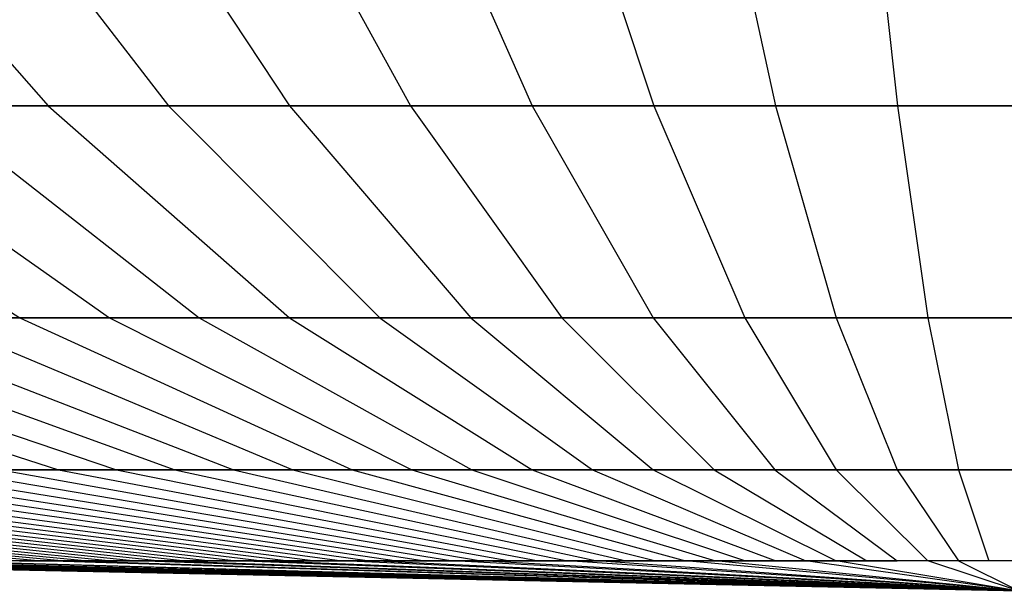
# Model space of a CAD drawing. Extents: x -125 to 125, y -143 to 0.
# Tile 59 of 241: x -1.729 to -0.026, y -142.877 to -141.887. Entities that reach past the tile are written whole.
import ezdxf

# ---------------------------------------------------------------- set-up
doc = ezdxf.new("R2010")
doc.units = 0
doc.header["$LTSCALE"] = 25.4
doc.layers.get('0').update_dxf_attribs({"linetype": 'CONTINUOUS'})

# ---------------------------------------------------------------- blocks, each defined once
blk = doc.blocks.new('NL2500026672_STL')
at = {"color": 0}
for p, q in [((-2.0944, -141.5653, -12.2987), (-1.6799, -142.0363, -9.8649)), ((-2.0944, -141.5653, -12.2987), (-1.6799, -142.0363, -9.8649)), ((-1.8346, -141.5653, 12.3401), (-1.4716, -142.0363, 9.8982)), ((-1.8346, -141.5653, 12.3401), (-1.4716, -142.0363, 9.8982)), ((-1.5741, -141.5653, -12.376), (-1.2626, -142.0363, -9.927)), ((-1.5741, -141.5653, -12.376), (-1.2626, -142.0363, -9.927)), ((-1.3128, -141.5653, 12.4065), (-1.053, -142.0363, 9.9514)), ((-1.3128, -141.5653, 12.4065), (-1.053, -142.0363, 9.9514)), ((-1.0509, -141.5653, -12.4314), (-0.843, -142.0363, -9.9714)), ((-1.0509, -141.5653, -12.4314), (-0.843, -142.0363, -9.9714)), ((-0.7886, -141.5653, 12.4508), (-0.6326, -142.0363, 9.987)), ((-0.7886, -141.5653, 12.4508), (-0.6326, -142.0363, 9.987)), ((-0.5259, -141.5653, -12.4647), (-0.4219, -142.0363, -9.9981)), ((-0.5259, -141.5653, -12.4647), (-0.4219, -142.0363, -9.9981)), ((-0.263, -141.5653, 12.473), (-0.211, -142.0363, 10.0047)), ((-0.263, -141.5653, 12.473), (-0.211, -142.0363, 10.0047)), ((-2.3002, -142.0363, 9.739), (-1.7287, -142.4035, 7.3193)), ((-2.3002, -142.0363, 9.739), (-1.7287, -142.4035, 7.3193)), ((-1.6799, -142.0363, -9.8649), (-2.0943, -142.0363, -9.7854)), ((-2.0943, -142.0363, -9.7854), (-1.574, -142.4035, -7.3541)), ((-1.6799, -142.0363, -9.8649), (-2.0943, -142.0363, -9.7854)), ((-2.0943, -142.0363, -9.7854), (-1.574, -142.4035, -7.3541)), ((-1.8876, -142.0363, 9.8273), (-1.4716, -142.0363, 9.8982)), ((-1.8876, -142.0363, 9.8273), (-1.4716, -142.0363, 9.8982)), ((-1.8876, -142.0363, 9.8273), (-1.4186, -142.4035, 7.3856)), ((-1.8876, -142.0363, 9.8273), (-1.4186, -142.4035, 7.3856)), ((-1.2626, -142.0363, -9.927), (-1.6799, -142.0363, -9.8649)), ((-1.6799, -142.0363, -9.8649), (-1.2625, -142.4035, -7.4139)), ((-1.2626, -142.0363, -9.927), (-1.6799, -142.0363, -9.8649)), ((-1.6799, -142.0363, -9.8649), (-1.2625, -142.4035, -7.4139)), ((-1.4716, -142.0363, 9.8982), (-1.053, -142.0363, 9.9514)), ((-1.4716, -142.0363, 9.8982), (-1.053, -142.0363, 9.9514)), ((-1.4716, -142.0363, 9.8982), (-1.106, -142.4035, 7.4389)), ((-1.4716, -142.0363, 9.8982), (-1.106, -142.4035, 7.4389)), ((-0.843, -142.0363, -9.9714), (-1.2626, -142.0363, -9.927)), ((-1.2626, -142.0363, -9.927), (-0.9489, -142.4035, -7.4605)), ((-0.843, -142.0363, -9.9714), (-1.2626, -142.0363, -9.927)), ((-1.2626, -142.0363, -9.927), (-0.9489, -142.4035, -7.4605)), ((-1.053, -142.0363, 9.9514), (-0.6326, -142.0363, 9.987)), ((-1.053, -142.0363, 9.9514), (-0.6326, -142.0363, 9.987)), ((-1.053, -142.0363, 9.9514), (-0.7914, -142.4035, 7.4789)), ((-1.053, -142.0363, 9.9514), (-0.7914, -142.4035, 7.4789)), ((-0.4219, -142.0363, -9.9981), (-0.843, -142.0363, -9.9714)), ((-0.843, -142.0363, -9.9714), (-0.6335, -142.4035, -7.4939)), ((-0.4219, -142.0363, -9.9981), (-0.843, -142.0363, -9.9714)), ((-0.843, -142.0363, -9.9714), (-0.6335, -142.4035, -7.4939)), ((-0.6326, -142.0363, 9.987), (-0.211, -142.0363, 10.0047)), ((-0.6326, -142.0363, 9.987), (-0.211, -142.0363, 10.0047)), ((-0.6326, -142.0363, 9.987), (-0.4754, -142.4035, 7.5056)), ((-0.6326, -142.0363, 9.987), (-0.4754, -142.4035, 7.5056)), ((-0.4219, -142.0363, -9.9981), (-0.317, -142.4035, -7.5139)), ((0, -142.0363, -10.007), (-0.4219, -142.0363, -9.9981)), ((0, -142.0363, -10.007), (-0.4219, -142.0363, -9.9981)), ((-0.4219, -142.0363, -9.9981), (-0.317, -142.4035, -7.5139)), ((-0.211, -142.0363, 10.0047), (0.211, -142.0363, 10.0047)), ((-0.211, -142.0363, 10.0047), (0.211, -142.0363, 10.0047)), ((-0.211, -142.0363, 10.0047), (-0.1586, -142.4035, 7.519)), ((-0.211, -142.0363, 10.0047), (-0.1586, -142.4035, 7.519)), ((-2.4893, -142.4035, -7.0967), (-1.6619, -142.6662, -4.7381)), ((-2.4893, -142.4035, -7.0967), (-1.6619, -142.6662, -4.7381)), ((-2.3391, -142.4035, 7.1476), (-1.5617, -142.6662, 4.7721)), ((-2.3391, -142.4035, 7.1476), (-1.5617, -142.6662, 4.7721)), ((-2.1879, -142.4035, -7.1954), (-1.4607, -142.6662, -4.8039)), ((-2.1879, -142.4035, -7.1954), (-1.4607, -142.6662, -4.8039)), ((-2.0357, -142.4035, 7.2399), (-1.7287, -142.4035, 7.3193)), ((-2.0357, -142.4035, 7.2399), (-1.7287, -142.4035, 7.3193)), ((-2.0357, -142.4035, 7.2399), (-1.3591, -142.6662, 4.8337)), ((-2.0357, -142.4035, 7.2399), (-1.3591, -142.6662, 4.8337)), ((-1.574, -142.4035, -7.3541), (-1.8826, -142.4035, -7.2812)), ((-1.8826, -142.4035, -7.2812), (-1.2569, -142.6662, -4.8612)), ((-1.574, -142.4035, -7.3541), (-1.8826, -142.4035, -7.2812)), ((-1.8826, -142.4035, -7.2812), (-1.2569, -142.6662, -4.8612)), ((-1.7287, -142.4035, 7.3193), (-1.4186, -142.4035, 7.3856)), ((-1.7287, -142.4035, 7.3193), (-1.4186, -142.4035, 7.3856)), ((-1.7287, -142.4035, 7.3193), (-1.1541, -142.6662, 4.8867)), ((-1.7287, -142.4035, 7.3193), (-1.1541, -142.6662, 4.8867)), ((-1.2625, -142.4035, -7.4139), (-1.574, -142.4035, -7.3541)), ((-1.574, -142.4035, -7.3541), (-1.0508, -142.6662, -4.9099)), ((-1.2625, -142.4035, -7.4139), (-1.574, -142.4035, -7.3541)), ((-1.574, -142.4035, -7.3541), (-1.0508, -142.6662, -4.9099)), ((-1.4186, -142.4035, 7.3856), (-1.106, -142.4035, 7.4389)), ((-1.4186, -142.4035, 7.3856), (-1.106, -142.4035, 7.4389)), ((-1.4186, -142.4035, 7.3856), (-0.9471, -142.6662, 4.931)), ((-1.4186, -142.4035, 7.3856), (-0.9471, -142.6662, 4.931)), ((-0.9489, -142.4035, -7.4605), (-1.2625, -142.4035, -7.4139)), ((-1.2625, -142.4035, -7.4139), (-0.8429, -142.6662, -4.9498)), ((-0.9489, -142.4035, -7.4605), (-1.2625, -142.4035, -7.4139)), ((-1.2625, -142.4035, -7.4139), (-0.8429, -142.6662, -4.9498)), ((-1.106, -142.4035, 7.4389), (-0.7914, -142.4035, 7.4789)), ((-1.106, -142.4035, 7.4389), (-0.7914, -142.4035, 7.4789)), ((-1.106, -142.4035, 7.4389), (-0.7384, -142.6662, 4.9665)), ((-1.106, -142.4035, 7.4389), (-0.7384, -142.6662, 4.9665)), ((-0.6335, -142.4035, -7.4939), (-0.9489, -142.4035, -7.4605)), ((-0.9489, -142.4035, -7.4605), (-0.6335, -142.6662, -4.981)), ((-0.6335, -142.4035, -7.4939), (-0.9489, -142.4035, -7.4605)), ((-0.9489, -142.4035, -7.4605), (-0.6335, -142.6662, -4.981)), ((-0.7914, -142.4035, 7.4789), (-0.4754, -142.4035, 7.5056)), ((-0.7914, -142.4035, 7.4789), (-0.4754, -142.4035, 7.5056)), ((-0.7914, -142.4035, 7.4789), (-0.5284, -142.6662, 4.9932)), ((-0.7914, -142.4035, 7.4789), (-0.5284, -142.6662, 4.9932)), ((-0.317, -142.4035, -7.5139), (-0.6335, -142.4035, -7.4939)), ((-0.6335, -142.4035, -7.4939), (-0.423, -142.6662, -5.0032)), ((-0.317, -142.4035, -7.5139), (-0.6335, -142.4035, -7.4939)), ((-0.6335, -142.4035, -7.4939), (-0.423, -142.6662, -5.0032)), ((-0.4754, -142.4035, 7.5056), (-0.1586, -142.4035, 7.519)), ((-0.4754, -142.4035, 7.5056), (-0.1586, -142.4035, 7.519)), ((-0.4754, -142.4035, 7.5056), (-0.3174, -142.6662, 5.0111)), ((-0.4754, -142.4035, 7.5056), (-0.3174, -142.6662, 5.0111)), ((-0.317, -142.4035, -7.5139), (-0.2117, -142.6662, -5.0166)), ((0, -142.4035, -7.5206), (-0.317, -142.4035, -7.5139)), ((0, -142.4035, -7.5206), (-0.317, -142.4035, -7.5139)), ((-0.317, -142.4035, -7.5139), (-0.2117, -142.6662, -5.0166)), ((-0.1586, -142.4035, 7.519), (0.1586, -142.4035, 7.519)), ((-0.1586, -142.4035, 7.519), (0.1586, -142.4035, 7.519)), ((-0.1586, -142.4035, 7.519), (-0.1059, -142.6662, 5.02)), ((-0.1586, -142.4035, 7.519), (-0.1059, -142.6662, 5.02)), ((-3.3781, -142.6662, 3.7148), (-1.6905, -142.8241, 1.859)), ((-3.3781, -142.6662, 3.7148), (-1.6905, -142.8241, 1.859)), ((-3.299, -142.6662, -3.7852), (-1.651, -142.8241, -1.8943)), ((-3.299, -142.6662, -3.7852), (-1.651, -142.8241, -1.8943)), ((-3.2185, -142.6662, 3.8539), (-1.6107, -142.8241, 1.9287)), ((-3.2185, -142.6662, 3.8539), (-1.6107, -142.8241, 1.9287)), ((-3.1365, -142.6662, -3.9209), (-1.5696, -142.8241, -1.9622)), ((-3.1365, -142.6662, -3.9209), (-1.5696, -142.8241, -1.9622)), ((-3.0531, -142.6662, 3.9862), (-1.5279, -142.8241, 1.9948)), ((-3.0531, -142.6662, 3.9862), (-1.5279, -142.8241, 1.9948)), ((-2.9684, -142.6662, -4.0497), (-1.4855, -142.8241, -2.0266)), ((-2.9684, -142.6662, -4.0497), (-1.4855, -142.8241, -2.0266)), ((-2.8824, -142.6662, 4.1114), (-1.4425, -142.8241, 2.0575)), ((-2.8824, -142.6662, 4.1114), (-1.4425, -142.8241, 2.0575)), ((-2.7951, -142.6662, -4.1712), (-1.3988, -142.8241, -2.0874)), ((-2.7951, -142.6662, -4.1712), (-1.3988, -142.8241, -2.0874)), ((-2.7065, -142.6662, 4.2292), (-1.3544, -142.8241, 2.1165)), ((-2.7065, -142.6662, 4.2292), (-1.3544, -142.8241, 2.1165)), ((-2.6167, -142.6662, -4.2853), (-1.3095, -142.8241, -2.1445)), ((-2.6167, -142.6662, -4.2853), (-1.3095, -142.8241, -2.1445)), ((-2.5258, -142.6662, 4.3395), (-1.264, -142.8241, 2.1717)), ((-2.5258, -142.6662, 4.3395), (-1.264, -142.8241, 2.1717)), ((-2.4338, -142.6662, -4.3918), (-1.2179, -142.8241, -2.1978)), ((-2.4338, -142.6662, -4.3918), (-1.2179, -142.8241, -2.1978)), ((-2.3406, -142.6662, 4.4422), (-1.1713, -142.8241, 2.223)), ((-2.3406, -142.6662, 4.4422), (-1.1713, -142.8241, 2.223)), ((-2.2465, -142.6662, -4.4905), (-1.1242, -142.8241, -2.2472)), ((-2.2465, -142.6662, -4.4905), (-1.1242, -142.8241, -2.2472)), ((-2.1513, -142.6662, 4.5369), (-1.0766, -142.8241, 2.2704)), ((-2.1513, -142.6662, 4.5369), (-1.0766, -142.8241, 2.2704)), ((-2.0552, -142.6662, -4.5812), (-1.0285, -142.8241, -2.2926)), ((-2.0552, -142.6662, -4.5812), (-1.0285, -142.8241, -2.2926)), ((-1.9581, -142.6662, 4.6236), (-0.9799, -142.8241, 2.3138)), ((-1.9581, -142.6662, 4.6236), (-0.9799, -142.8241, 2.3138)), ((-1.6619, -142.6662, -4.7381), (-1.8602, -142.6662, -4.6638)), ((-1.8602, -142.6662, -4.6638), (-0.9309, -142.8241, -2.334)), ((-1.6619, -142.6662, -4.7381), (-1.8602, -142.6662, -4.6638)), ((-1.8602, -142.6662, -4.6638), (-0.9309, -142.8241, -2.334)), ((-1.7615, -142.6662, 4.702), (-1.5617, -142.6662, 4.7721)), ((-1.7615, -142.6662, 4.702), (-1.5617, -142.6662, 4.7721)), ((-1.7615, -142.6662, 4.702), (-0.8815, -142.8241, 2.3531)), ((-1.7615, -142.6662, 4.702), (-0.8815, -142.8241, 2.3531)), ((-1.4607, -142.6662, -4.8039), (-1.6619, -142.6662, -4.7381)), ((-1.6619, -142.6662, -4.7381), (-0.8317, -142.8241, -2.3711)), ((-1.4607, -142.6662, -4.8039), (-1.6619, -142.6662, -4.7381)), ((-1.6619, -142.6662, -4.7381), (-0.8317, -142.8241, -2.3711)), ((-1.5617, -142.6662, 4.7721), (-1.3591, -142.6662, 4.8337)), ((-1.5617, -142.6662, 4.7721), (-1.3591, -142.6662, 4.8337)), ((-1.5617, -142.6662, 4.7721), (-0.7815, -142.8241, 2.3881)), ((-1.5617, -142.6662, 4.7721), (-0.7815, -142.8241, 2.3881)), ((-1.2569, -142.6662, -4.8612), (-1.4607, -142.6662, -4.8039)), ((-1.4607, -142.6662, -4.8039), (-0.731, -142.8241, -2.4041)), ((-1.2569, -142.6662, -4.8612), (-1.4607, -142.6662, -4.8039)), ((-1.4607, -142.6662, -4.8039), (-0.731, -142.8241, -2.4041)), ((-1.3591, -142.6662, 4.8337), (-1.1541, -142.6662, 4.8867)), ((-1.3591, -142.6662, 4.8337), (-1.1541, -142.6662, 4.8867)), ((-1.3591, -142.6662, 4.8337), (-0.6802, -142.8241, 2.419)), ((-1.3591, -142.6662, 4.8337), (-0.6802, -142.8241, 2.419)), ((-1.0508, -142.6662, -4.9099), (-1.2569, -142.6662, -4.8612)), ((-1.2569, -142.6662, -4.8612), (-0.629, -142.8241, -2.4328)), ((-1.0508, -142.6662, -4.9099), (-1.2569, -142.6662, -4.8612)), ((-1.2569, -142.6662, -4.8612), (-0.629, -142.8241, -2.4328)), ((-1.1541, -142.6662, 4.8867), (-0.9471, -142.6662, 4.931)), ((-1.1541, -142.6662, 4.8867), (-0.9471, -142.6662, 4.931)), ((-1.1541, -142.6662, 4.8867), (-0.5776, -142.8241, 2.4455)), ((-1.1541, -142.6662, 4.8867), (-0.5776, -142.8241, 2.4455)), ((-0.8429, -142.6662, -4.9498), (-1.0508, -142.6662, -4.9099)), ((-1.0508, -142.6662, -4.9099), (-0.5259, -142.8241, -2.4571)), ((-0.8429, -142.6662, -4.9498), (-1.0508, -142.6662, -4.9099)), ((-1.0508, -142.6662, -4.9099), (-0.5259, -142.8241, -2.4571)), ((-0.9471, -142.6662, 4.931), (-0.7384, -142.6662, 4.9665)), ((-0.9471, -142.6662, 4.931), (-0.7384, -142.6662, 4.9665)), ((-0.9471, -142.6662, 4.931), (-0.474, -142.8241, 2.4676)), ((-0.9471, -142.6662, 4.931), (-0.474, -142.8241, 2.4676)), ((-0.6335, -142.6662, -4.981), (-0.8429, -142.6662, -4.9498)), ((-0.8429, -142.6662, -4.9498), (-0.4218, -142.8241, -2.4771)), ((-0.6335, -142.6662, -4.981), (-0.8429, -142.6662, -4.9498)), ((-0.8429, -142.6662, -4.9498), (-0.4218, -142.8241, -2.4771)), ((-0.7384, -142.6662, 4.9665), (-0.5284, -142.6662, 4.9932)), ((-0.7384, -142.6662, 4.9665), (-0.5284, -142.6662, 4.9932)), ((-0.7384, -142.6662, 4.9665), (-0.3695, -142.8241, 2.4854)), ((-0.7384, -142.6662, 4.9665), (-0.3695, -142.8241, 2.4854)), ((-0.423, -142.6662, -5.0032), (-0.6335, -142.6662, -4.981)), ((-0.6335, -142.6662, -4.981), (-0.317, -142.8241, -2.4927)), ((-0.423, -142.6662, -5.0032), (-0.6335, -142.6662, -4.981)), ((-0.6335, -142.6662, -4.981), (-0.317, -142.8241, -2.4927)), ((-0.5284, -142.6662, 4.9932), (-0.3174, -142.6662, 5.0111)), ((-0.5284, -142.6662, 4.9932), (-0.3174, -142.6662, 5.0111)), ((-0.5284, -142.6662, 4.9932), (-0.2644, -142.8241, 2.4988)), ((-0.5284, -142.6662, 4.9932), (-0.2644, -142.8241, 2.4988)), ((-0.2117, -142.6662, -5.0166), (-0.423, -142.6662, -5.0032)), ((-0.423, -142.6662, -5.0032), (-0.2117, -142.8241, -2.5038)), ((-0.2117, -142.6662, -5.0166), (-0.423, -142.6662, -5.0032)), ((-0.423, -142.6662, -5.0032), (-0.2117, -142.8241, -2.5038)), ((-0.3174, -142.6662, 5.0111), (-0.1059, -142.6662, 5.02)), ((-0.3174, -142.6662, 5.0111), (-0.1059, -142.6662, 5.02)), ((-0.3174, -142.6662, 5.0111), (-0.1588, -142.8241, 2.5077)), ((-0.3174, -142.6662, 5.0111), (-0.1588, -142.8241, 2.5077)), ((-0.2117, -142.6662, -5.0166), (-0.1059, -142.8241, -2.5105)), ((0, -142.6662, -5.0211), (-0.2117, -142.6662, -5.0166)), ((0, -142.6662, -5.0211), (-0.2117, -142.6662, -5.0166)), ((-0.2117, -142.6662, -5.0166), (-0.1059, -142.8241, -2.5105)), ((-0.1059, -142.6662, 5.02), (0.1059, -142.6662, 5.02)), ((-0.1059, -142.6662, 5.02), (0.1059, -142.6662, 5.02)), ((-0.1059, -142.6662, 5.02), (-0.053, -142.8241, 2.5122)), ((-0.1059, -142.6662, 5.02), (-0.053, -142.8241, 2.5122)), ((0, -142.8767), (-2.5115, -142.8241, 0.0795)), ((0, -142.8767), (-2.5115, -142.8241, 0.0795)), ((0, -142.8767), (-2.5093, -142.8241, -0.1324)), ((0, -142.8767), (-2.5093, -142.8241, -0.1324)), ((0, -142.8767), (-2.4959, -142.8241, 0.2907)), ((0, -142.8767), (-2.4959, -142.8241, 0.2907)), ((0, -142.8767), (-2.4892, -142.8241, -0.3433)), ((0, -142.8767), (-2.4892, -142.8241, -0.3433)), ((0, -142.8767), (-2.4625, -142.8241, 0.5)), ((0, -142.8767), (-2.4625, -142.8241, 0.5)), ((0, -142.8767), (-2.4514, -142.8241, -0.5518)), ((0, -142.8767), (-2.4514, -142.8241, -0.5518)), ((0, -142.8767), (-2.4116, -142.8241, 0.7056)), ((0, -142.8767), (-2.4116, -142.8241, 0.7056)), ((0, -142.8767), (-2.3962, -142.8241, -0.7563)), ((0, -142.8767), (-2.3962, -142.8241, -0.7563)), ((0, -142.8767), (-2.3436, -142.8241, 0.9063)), ((0, -142.8767), (-2.3436, -142.8241, 0.9063)), ((0, -142.8767), (-2.324, -142.8241, -0.9555)), ((0, -142.8767), (-2.324, -142.8241, -0.9555)), ((0, -142.8767), (-2.259, -142.8241, 1.1005)), ((0, -142.8767), (-2.259, -142.8241, 1.1005)), ((0, -142.8767), (-2.2353, -142.8241, -1.1478)), ((0, -142.8767), (-2.2353, -142.8241, -1.1478)), ((0, -142.8767), (-2.1582, -142.8241, 1.2868)), ((0, -142.8767), (-2.1582, -142.8241, 1.2868)), ((0, -142.8767), (-2.1306, -142.8241, -1.3321)), ((0, -142.8767), (-2.1306, -142.8241, -1.3321)), ((0, -142.8767), (-2.0422, -142.8241, 1.4641)), ((0, -142.8767), (-2.0422, -142.8241, 1.4641)), ((0, -142.8767), (-2.0108, -142.8241, -1.5068)), ((0, -142.8767), (-2.0108, -142.8241, -1.5068)), ((0, -142.8767), (-1.9116, -142.8241, 1.6309)), ((0, -142.8767), (-1.9116, -142.8241, 1.6309)), ((0, -142.8767), (-1.8768, -142.8241, -1.6708)), ((0, -142.8767), (-1.8768, -142.8241, -1.6708)), ((-1.6905, -142.8241, 1.859), (-1.7674, -142.8241, 1.7861)), ((-1.6905, -142.8241, 1.859), (-1.7674, -142.8241, 1.7861)), ((-1.7293, -142.8241, -1.823), (-1.651, -142.8241, -1.8943)), ((-1.7293, -142.8241, -1.823), (-1.651, -142.8241, -1.8943)), ((0, -142.8767), (-1.6905, -142.8241, 1.859)), ((0, -142.8767), (-1.6905, -142.8241, 1.859)), ((-1.6107, -142.8241, 1.9287), (-1.6905, -142.8241, 1.859)), ((-1.6107, -142.8241, 1.9287), (-1.6905, -142.8241, 1.859)), ((0, -142.8767), (-1.651, -142.8241, -1.8943)), ((-1.651, -142.8241, -1.8943), (-1.5696, -142.8241, -1.9622)), ((0, -142.8767), (-1.651, -142.8241, -1.8943)), ((-1.651, -142.8241, -1.8943), (-1.5696, -142.8241, -1.9622)), ((-1.5279, -142.8241, 1.9948), (-1.6107, -142.8241, 1.9287)), ((-1.5279, -142.8241, 1.9948), (-1.6107, -142.8241, 1.9287)), ((-1.5696, -142.8241, -1.9622), (-1.4855, -142.8241, -2.0266)), ((-1.5696, -142.8241, -1.9622), (-1.4855, -142.8241, -2.0266)), ((0, -142.8767), (-1.5279, -142.8241, 1.9948)), ((0, -142.8767), (-1.5279, -142.8241, 1.9948)), ((-1.4425, -142.8241, 2.0575), (-1.5279, -142.8241, 1.9948)), ((-1.4425, -142.8241, 2.0575), (-1.5279, -142.8241, 1.9948)), ((0, -142.8767), (-1.4855, -142.8241, -2.0266)), ((-1.4855, -142.8241, -2.0266), (-1.3988, -142.8241, -2.0874)), ((0, -142.8767), (-1.4855, -142.8241, -2.0266)), ((-1.4855, -142.8241, -2.0266), (-1.3988, -142.8241, -2.0874)), ((-1.3544, -142.8241, 2.1165), (-1.4425, -142.8241, 2.0575)), ((-1.3544, -142.8241, 2.1165), (-1.4425, -142.8241, 2.0575)), ((-1.3988, -142.8241, -2.0874), (-1.3095, -142.8241, -2.1445)), ((-1.3988, -142.8241, -2.0874), (-1.3095, -142.8241, -2.1445)), ((0, -142.8767), (-1.3544, -142.8241, 2.1165)), ((0, -142.8767), (-1.3544, -142.8241, 2.1165)), ((-1.264, -142.8241, 2.1717), (-1.3544, -142.8241, 2.1165)), ((-1.264, -142.8241, 2.1717), (-1.3544, -142.8241, 2.1165)), ((0, -142.8767), (-1.3095, -142.8241, -2.1445)), ((-1.3095, -142.8241, -2.1445), (-1.2179, -142.8241, -2.1978)), ((0, -142.8767), (-1.3095, -142.8241, -2.1445)), ((-1.3095, -142.8241, -2.1445), (-1.2179, -142.8241, -2.1978)), ((-1.1713, -142.8241, 2.223), (-1.264, -142.8241, 2.1717)), ((-1.1713, -142.8241, 2.223), (-1.264, -142.8241, 2.1717)), ((-1.2179, -142.8241, -2.1978), (-1.1242, -142.8241, -2.2472)), ((-1.2179, -142.8241, -2.1978), (-1.1242, -142.8241, -2.2472)), ((0, -142.8767), (-1.1713, -142.8241, 2.223)), ((0, -142.8767), (-1.1713, -142.8241, 2.223)), ((-1.0766, -142.8241, 2.2704), (-1.1713, -142.8241, 2.223)), ((-1.0766, -142.8241, 2.2704), (-1.1713, -142.8241, 2.223)), ((0, -142.8767), (-1.1242, -142.8241, -2.2472)), ((-1.1242, -142.8241, -2.2472), (-1.0285, -142.8241, -2.2926)), ((0, -142.8767), (-1.1242, -142.8241, -2.2472)), ((-1.1242, -142.8241, -2.2472), (-1.0285, -142.8241, -2.2926)), ((-0.9799, -142.8241, 2.3138), (-1.0766, -142.8241, 2.2704)), ((-0.9799, -142.8241, 2.3138), (-1.0766, -142.8241, 2.2704)), ((-1.0285, -142.8241, -2.2926), (-0.9309, -142.8241, -2.334)), ((-1.0285, -142.8241, -2.2926), (-0.9309, -142.8241, -2.334)), ((0, -142.8767), (-0.9799, -142.8241, 2.3138)), ((0, -142.8767), (-0.9799, -142.8241, 2.3138)), ((-0.8815, -142.8241, 2.3531), (-0.9799, -142.8241, 2.3138)), ((-0.8815, -142.8241, 2.3531), (-0.9799, -142.8241, 2.3138)), ((0, -142.8767), (-0.9309, -142.8241, -2.334)), ((-0.9309, -142.8241, -2.334), (-0.8317, -142.8241, -2.3711)), ((0, -142.8767), (-0.9309, -142.8241, -2.334)), ((-0.9309, -142.8241, -2.334), (-0.8317, -142.8241, -2.3711)), ((-0.7815, -142.8241, 2.3881), (-0.8815, -142.8241, 2.3531)), ((-0.7815, -142.8241, 2.3881), (-0.8815, -142.8241, 2.3531)), ((-0.8317, -142.8241, -2.3711), (-0.731, -142.8241, -2.4041)), ((-0.8317, -142.8241, -2.3711), (-0.731, -142.8241, -2.4041)), ((0, -142.8767), (-0.7815, -142.8241, 2.3881)), ((0, -142.8767), (-0.7815, -142.8241, 2.3881)), ((-0.6802, -142.8241, 2.419), (-0.7815, -142.8241, 2.3881)), ((-0.6802, -142.8241, 2.419), (-0.7815, -142.8241, 2.3881)), ((0, -142.8767), (-0.731, -142.8241, -2.4041)), ((-0.731, -142.8241, -2.4041), (-0.629, -142.8241, -2.4328)), ((0, -142.8767), (-0.731, -142.8241, -2.4041)), ((-0.731, -142.8241, -2.4041), (-0.629, -142.8241, -2.4328)), ((-0.5776, -142.8241, 2.4455), (-0.6802, -142.8241, 2.419)), ((-0.5776, -142.8241, 2.4455), (-0.6802, -142.8241, 2.419)), ((-0.629, -142.8241, -2.4328), (-0.5259, -142.8241, -2.4571)), ((-0.629, -142.8241, -2.4328), (-0.5259, -142.8241, -2.4571)), ((0, -142.8767), (-0.5776, -142.8241, 2.4455)), ((0, -142.8767), (-0.5776, -142.8241, 2.4455)), ((-0.474, -142.8241, 2.4676), (-0.5776, -142.8241, 2.4455)), ((-0.474, -142.8241, 2.4676), (-0.5776, -142.8241, 2.4455)), ((-0.5259, -142.8241, -2.4571), (-0.4218, -142.8241, -2.4771)), ((0, -142.8767), (-0.5259, -142.8241, -2.4571)), ((0, -142.8767), (-0.5259, -142.8241, -2.4571)), ((-0.5259, -142.8241, -2.4571), (-0.4218, -142.8241, -2.4771)), ((-0.3695, -142.8241, 2.4854), (-0.474, -142.8241, 2.4676)), ((-0.3695, -142.8241, 2.4854), (-0.474, -142.8241, 2.4676)), ((-0.4218, -142.8241, -2.4771), (-0.317, -142.8241, -2.4927)), ((-0.4218, -142.8241, -2.4771), (-0.317, -142.8241, -2.4927)), ((0, -142.8767), (-0.3695, -142.8241, 2.4854)), ((0, -142.8767), (-0.3695, -142.8241, 2.4854)), ((-0.2644, -142.8241, 2.4988), (-0.3695, -142.8241, 2.4854)), ((-0.2644, -142.8241, 2.4988), (-0.3695, -142.8241, 2.4854)), ((-0.317, -142.8241, -2.4927), (-0.2117, -142.8241, -2.5038)), ((0, -142.8767), (-0.317, -142.8241, -2.4927)), ((0, -142.8767), (-0.317, -142.8241, -2.4927)), ((-0.317, -142.8241, -2.4927), (-0.2117, -142.8241, -2.5038)), ((-0.1588, -142.8241, 2.5077), (-0.2644, -142.8241, 2.4988)), ((-0.1588, -142.8241, 2.5077), (-0.2644, -142.8241, 2.4988)), ((-0.1059, -142.8241, -2.5105), (-0.2117, -142.8241, -2.5038)), ((-0.1059, -142.8241, -2.5105), (-0.2117, -142.8241, -2.5038)), ((0, -142.8767), (-0.1588, -142.8241, 2.5077)), ((0, -142.8767), (-0.1588, -142.8241, 2.5077)), ((-0.053, -142.8241, 2.5122), (-0.1588, -142.8241, 2.5077)), ((-0.053, -142.8241, 2.5122), (-0.1588, -142.8241, 2.5077)), ((-0.1059, -142.8241, -2.5105), (0, -142.8767)), ((0, -142.8241, -2.5128), (-0.1059, -142.8241, -2.5105)), ((0, -142.8241, -2.5128), (-0.1059, -142.8241, -2.5105)), ((-0.1059, -142.8241, -2.5105), (0, -142.8767)), ((0.053, -142.8241, 2.5122), (-0.053, -142.8241, 2.5122)), ((0.053, -142.8241, 2.5122), (-0.053, -142.8241, 2.5122))]:
    blk.add_line(p, q, dxfattribs=at)

msp = doc.modelspace()

# ---------------------------------------------------------------- block references
at = {"color": 253}
msp.add_blockref('NL2500026672_STL', (0, 0), dxfattribs=at)

doc.saveas('drawing.dxf')
